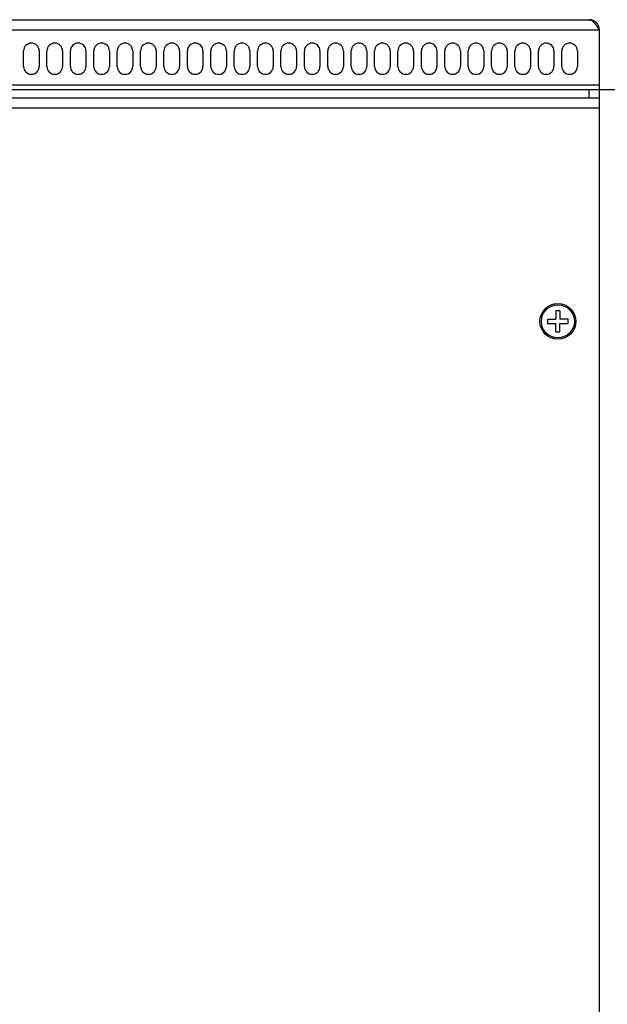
# Model space of a CAD drawing. Header units: millimetres. Extents: x 967 to 2466, y -778 to 1158.
# Tile 22 of 68: x 1075 to 1188, y 481 to 670. Entities that reach past the tile are written whole.
import ezdxf

# ---------------------------------------------------------------- set-up
doc = ezdxf.new("R2010")
doc.units = ezdxf.units.MM
doc.header["$LTSCALE"] = 30.734
doc.layers.get('0').update_dxf_attribs({"linetype": 'CONTINUOUS'})

msp = doc.modelspace()

# ---------------------------------------------------------------- linework, layer by layer
for p, q in [((1028.62, 669.84), (1184.62, 669.84)), ((1186.62, 667.84), (1026.62, 667.84)), ((1186.62, 654.84), (1186.62, 667.84)), ((1075.87, 660.84), (1075.87, 663.84)), ((1078.87, 663.84), (1078.87, 660.84)), ((1080.37, 660.84), (1080.37, 663.84)), ((1083.37, 663.84), (1083.37, 660.84)), ((1084.87, 660.84), (1084.87, 663.84)), ((1087.87, 663.84), (1087.87, 660.84)), ((1089.37, 660.84), (1089.37, 663.84)), ((1092.37, 663.84), (1092.37, 660.84)), ((1093.87, 660.84), (1093.87, 663.84)), ((1096.87, 663.84), (1096.87, 660.84)), ((1098.37, 660.84), (1098.37, 663.84)), ((1101.37, 663.84), (1101.37, 660.84)), ((1102.87, 660.84), (1102.87, 663.84)), ((1105.87, 663.84), (1105.87, 660.84)), ((1107.37, 660.84), (1107.37, 663.84)), ((1110.37, 663.84), (1110.37, 660.84)), ((1111.87, 660.84), (1111.87, 663.84)), ((1114.87, 663.84), (1114.87, 660.84)), ((1116.37, 660.84), (1116.37, 663.84)), ((1119.37, 663.84), (1119.37, 660.84)), ((1120.87, 660.84), (1120.87, 663.84)), ((1123.87, 663.84), (1123.87, 660.84)), ((1125.37, 660.84), (1125.37, 663.84)), ((1128.37, 663.84), (1128.37, 660.84)), ((1129.87, 660.84), (1129.87, 663.84)), ((1132.87, 663.84), (1132.87, 660.84)), ((1134.37, 660.84), (1134.37, 663.84)), ((1137.37, 663.84), (1137.37, 660.84)), ((1138.87, 660.84), (1138.87, 663.84)), ((1141.87, 663.84), (1141.87, 660.84)), ((1143.37, 660.84), (1143.37, 663.84)), ((1146.37, 663.84), (1146.37, 660.84)), ((1147.87, 660.84), (1147.87, 663.84)), ((1150.87, 663.84), (1150.87, 660.84)), ((1152.37, 660.84), (1152.37, 663.84)), ((1155.37, 663.84), (1155.37, 660.84)), ((1156.87, 660.84), (1156.87, 663.84)), ((1159.87, 663.84), (1159.87, 660.84)), ((1161.37, 660.84), (1161.37, 663.84)), ((1164.37, 663.84), (1164.37, 660.84)), ((1165.87, 660.84), (1165.87, 663.84)), ((1168.87, 663.84), (1168.87, 660.84)), ((1170.37, 660.84), (1170.37, 663.84)), ((1173.37, 663.84), (1173.37, 660.84)), ((1174.87, 660.84), (1174.87, 663.84)), ((1177.87, 663.84), (1177.87, 660.84)), ((1179.37, 660.84), (1179.37, 663.84)), ((1182.37, 663.84), (1182.37, 660.84)), ((1026.62, 657.34), (1186.62, 657.34)), ((1186.62, 656.34), (1026.62, 656.34)), ((1184.62, 654.84), (1184.62, 656.34)), ((1186.62, 654.84), (1186.62, 656.34)), ((1261.62, 656.34), (1186.62, 656.34)), ((1026.89, 654.84), (1186.35, 654.84)), ((1186.35, 654.84), (1186.62, 654.84)), ((1186.62, -282.16), (1186.62, 654.84)), ((1186.62, 652.84), (1026.62, 652.84)), ((1178.22, 613.84), (1178.22, 612.24)), ((1179.02, 613.84), (1178.22, 613.84)), ((1179.02, 613.84), (1179.02, 612.24)), ((1176.62, 612.24), (1176.62, 611.44)), ((1176.62, 612.24), (1178.22, 612.24)), ((1180.62, 612.24), (1179.02, 612.24)), ((1180.62, 611.44), (1180.62, 612.24)), ((1176.62, 611.44), (1178.22, 611.44)), ((1178.22, 609.84), (1178.22, 611.44)), ((1178.22, 609.84), (1179.02, 609.84)), ((1179.02, 609.84), (1179.02, 611.44)), ((1179.02, 611.44), (1180.62, 611.44))]:
    msp.add_line(p, q)
msp.add_lwpolyline([(1184.62, 669.84), (1184.75, 669.83), (1184.87, 669.8), (1185, 669.76), (1185.12, 669.69), (1185.25, 669.61), (1185.37, 669.51), (1185.5, 669.39), (1185.62, 669.26), (1185.75, 669.11), (1185.87, 668.95), (1186, 668.79), (1186.12, 668.61), (1186.25, 668.42), (1186.37, 668.23), (1186.5, 668.04), (1186.62, 667.84)])
for radius in [3.45, 3.18]:
    msp.add_circle((1178.62, 611.84), radius)
for centre, radius, start, end in [((1184.62, 667.84), 2, 0, 90), ((1077.37, 663.84), 1.5, 0, 180), ((1081.87, 663.84), 1.5, 0, 180), ((1086.37, 663.84), 1.5, 0, 180), ((1090.87, 663.84), 1.5, 0, 180), ((1095.37, 663.84), 1.5, 0, 180), ((1099.87, 663.84), 1.5, 0, 180), ((1104.37, 663.84), 1.5, 0, 180), ((1108.87, 663.84), 1.5, 0, 180), ((1113.37, 663.84), 1.5, 0, 180), ((1117.87, 663.84), 1.5, 0, 180), ((1122.37, 663.84), 1.5, 0, 180), ((1126.87, 663.84), 1.5, 0, 180), ((1131.37, 663.84), 1.5, 0, 180), ((1135.87, 663.84), 1.5, 0, 180), ((1140.37, 663.84), 1.5, 0, 180), ((1144.87, 663.84), 1.5, 0, 180), ((1149.37, 663.84), 1.5, 0, 180), ((1153.87, 663.84), 1.5, 0, 180), ((1158.37, 663.84), 1.5, 0, 180), ((1162.87, 663.84), 1.5, 0, 180), ((1167.37, 663.84), 1.5, 0, 180), ((1171.87, 663.84), 1.5, 0, 180), ((1176.37, 663.84), 1.5, 0, 180), ((1180.87, 663.84), 1.5, 0, 180), ((1077.37, 660.84), 1.5, 180, 360), ((1081.87, 660.84), 1.5, 180, 360), ((1086.37, 660.84), 1.5, 180, 360), ((1090.87, 660.84), 1.5, 180, 360), ((1095.37, 660.84), 1.5, 180, 360), ((1099.87, 660.84), 1.5, 180, 360), ((1104.37, 660.84), 1.5, 180, 360), ((1108.87, 660.84), 1.5, 180, 360), ((1113.37, 660.84), 1.5, 180, 360), ((1117.87, 660.84), 1.5, 180, 360), ((1122.37, 660.84), 1.5, 180, 360), ((1126.87, 660.84), 1.5, 180, 360), ((1131.37, 660.84), 1.5, 180, 360), ((1135.87, 660.84), 1.5, 180, 360), ((1140.37, 660.84), 1.5, 180, 360), ((1144.87, 660.84), 1.5, 180, 360), ((1149.37, 660.84), 1.5, 180, 360), ((1153.87, 660.84), 1.5, 180, 360), ((1158.37, 660.84), 1.5, 180, 360), ((1162.87, 660.84), 1.5, 180, 360), ((1167.37, 660.84), 1.5, 180, 360), ((1171.87, 660.84), 1.5, 180, 360), ((1176.37, 660.84), 1.5, 180, 360), ((1180.87, 660.84), 1.5, 180, 360)]:
    msp.add_arc(centre, radius, start, end)

doc.saveas('drawing.dxf')
